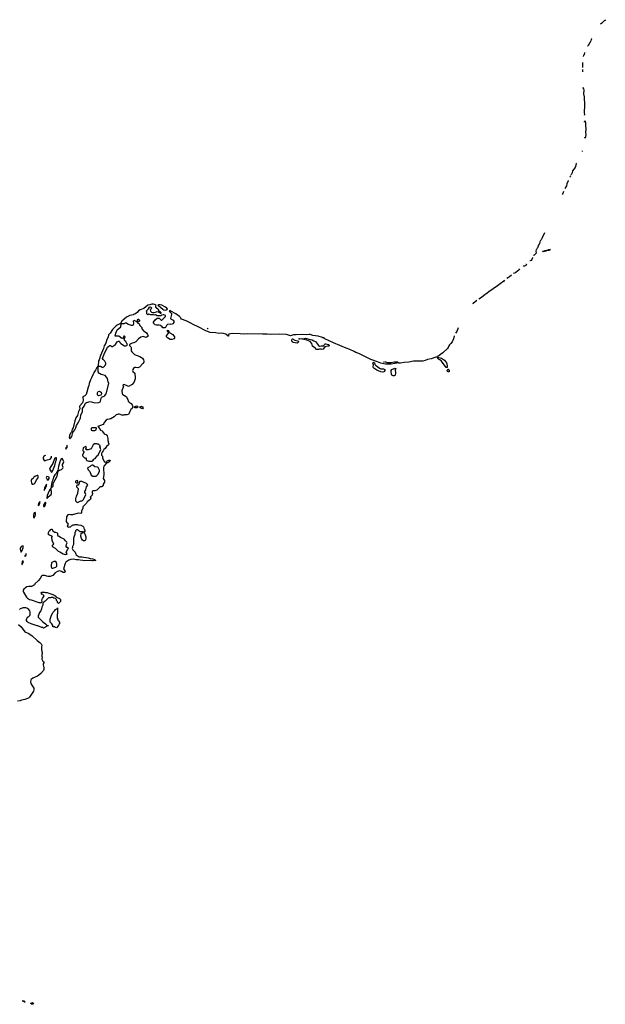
# Model space of a CAD drawing. Header units: inches. Extents: x 2386215 to 2556187, y 580866 to 760840.
# Tile 132 of 203: x 2458058 to 2470624, y 737877 to 759024. Entities that reach past the tile are written whole.
import ezdxf

# ---------------------------------------------------------------- set-up
doc = ezdxf.new("R2010")
doc.units = ezdxf.units.IN
doc.header["$MEASUREMENT"] = 0
for name, color, linetype in [('C4753', 7, 'Continuous'), ('C4754', 7, 'Continuous'), ('C4755', 7, 'Continuous'), ('C4764', 7, 'Continuous'), ('C4765', 7, 'Continuous'), ('C4775', 7, 'Continuous')]:
    doc.layers.add(name, color=color, linetype=linetype)

msp = doc.modelspace()

# ---------------------------------------------------------------- linework, layer by layer
at = {"layer": 'C4753', "color": 5, "elevation": 40}
for points in [[(2458170, 737928), (2458146, 737930), (2458142, 737942), (2458109, 737950), (2458151, 737950), (2458153, 737933), (2458174, 737930)], [(2458330, 737877), (2458310, 737879), (2458288, 737892), (2458295, 737905), (2458330, 737913), (2458358, 737890), (2458350, 737884)]]:
    msp.add_lwpolyline(points, close=True, dxfattribs=at)
at = {"layer": 'C4754', "color": 5, "elevation": 40}
for points in [[(2459070, 749888), (2459066, 749854), (2459060, 749840), (2459049, 749830), (2459050, 749801), (2459057, 749823), (2459070, 749826), (2459073, 749833), (2459077, 749877)], [(2459710, 749918), (2459664, 749916), (2459632, 749890), (2459591, 749809), (2459570, 749799), (2459530, 749789), (2459487, 749787), (2459478, 749810), (2459488, 749830), (2459487, 749847), (2459476, 749856), (2459470, 749858), (2459422, 749830), (2459414, 749770), (2459418, 749758), (2459433, 749753), (2459434, 749730), (2459404, 749676), (2459404, 749664), (2459412, 749650), (2459450, 749614), (2459470, 749614), (2459482, 749590), (2459482, 749570), (2459497, 749557), (2459543, 749543), (2459610, 749541), (2459630, 749552), (2459650, 749582), (2459677, 749603), (2459722, 749658), (2459738, 749670), (2459798, 749790), (2459789, 749809), (2459788, 749830), (2459778, 749850), (2459786, 749870), (2459782, 749882), (2459770, 749886), (2459747, 749907), (2459730, 749908)], [(2458850, 749615), (2458830, 749612), (2458806, 749594), (2458770, 749490), (2458724, 749430), (2458701, 749390), (2458699, 749370), (2458729, 749330), (2458735, 749315), (2458744, 749304), (2458750, 749304), (2458770, 749344), (2458810, 749450), (2458824, 749516), (2458849, 749589)], [(2458970, 749598), (2458950, 749590), (2458918, 749530), (2458889, 749430), (2458875, 749345), (2458870, 749344), (2458864, 749316), (2458850, 749306), (2458839, 749281), (2458808, 749252), (2458790, 749210), (2458778, 749162), (2458770, 749149), (2458762, 749118), (2458749, 749088), (2458730, 748998), (2458730, 748954), (2458732, 748968), (2458741, 748979), (2458750, 748979), (2458773, 749007), (2458778, 749050), (2458786, 749074), (2458816, 749144), (2458844, 749190), (2458868, 749250), (2458884, 749336), (2458890, 749336), (2458910, 749348), (2458954, 749366), (2458986, 749390), (2458990, 749410), (2458975, 749450), (2458978, 749470), (2458998, 749510), (2459002, 749530), (2458999, 749550)], [(2459630, 749458), (2459610, 749458), (2459594, 749450), (2459570, 749426), (2459518, 749402), (2459514, 749390), (2459530, 749354), (2459562, 749322), (2459590, 749242), (2459630, 749222), (2459690, 749222), (2459710, 749232), (2459738, 749262), (2459768, 749330), (2459768, 749350), (2459738, 749410), (2459730, 749415), (2459670, 749418)], [(2458430, 749237), (2458379, 749210), (2458364, 749196), (2458348, 749170), (2458312, 749148), (2458304, 749136), (2458303, 749110), (2458310, 749067), (2458327, 749047), (2458350, 749049), (2458370, 749058), (2458390, 749077), (2458419, 749141), (2458452, 749188), (2458457, 749217), (2458450, 749235)], [(2458630, 749049), (2458619, 749021), (2458610, 749013), (2458597, 748983), (2458587, 748970), (2458579, 748930), (2458580, 748921), (2458590, 748911), (2458597, 748943), (2458610, 748955), (2458616, 748984), (2458623, 748997), (2458630, 749001), (2458635, 749035)], [(2458642, 749210), (2458634, 749206), (2458624, 749190), (2458650, 749147), (2458670, 749134), (2458690, 749170), (2458690, 749202), (2458670, 749209)], [(2459390, 749106), (2459350, 749106), (2459338, 749102), (2459330, 749046), (2459312, 749028), (2459293, 749027), (2459274, 749010), (2459274, 748990), (2459313, 748953), (2459314, 748930), (2459302, 748910), (2459298, 748850), (2459286, 748814), (2459271, 748790), (2459253, 748733), (2459252, 748690), (2459290, 748654), (2459310, 748662), (2459368, 748692), (2459390, 748692), (2459402, 748698), (2459430, 748722), (2459474, 748826), (2459470, 748846), (2459458, 748870), (2459458, 748890), (2459478, 748930), (2459494, 748990), (2459518, 749030), (2459508, 749050), (2459490, 749062)], [(2459290, 749126), (2459254, 749110), (2459254, 749090), (2459270, 749074), (2459290, 749074), (2459302, 749078), (2459306, 749090), (2459302, 749122)], [(2458722, 748942), (2458710, 748941), (2458690, 748904), (2458650, 748807), (2458642, 748762), (2458642, 748750), (2458650, 748744), (2458667, 748773), (2458731, 748829), (2458740, 748850), (2458739, 748890), (2458730, 748929)], [(2458490, 748673), (2458482, 748658), (2458469, 748650), (2458459, 748630), (2458456, 748596), (2458465, 748585), (2458470, 748587), (2458490, 748631), (2458493, 748653)], [(2458610, 748661), (2458598, 748642), (2458590, 748639), (2458568, 748590), (2458570, 748566), (2458590, 748566), (2458612, 748608), (2458617, 748630), (2458617, 748650)], [(2458390, 748439), (2458370, 748430), (2458361, 748419), (2458352, 748390), (2458354, 748334), (2458370, 748328), (2458376, 748344), (2458390, 748364), (2458396, 748390), (2458396, 748416)], [(2458730, 748078), (2458712, 748068), (2458697, 748043), (2458682, 748030), (2458662, 747990), (2458674, 747970), (2458752, 747932), (2458742, 747910), (2458745, 747845), (2458782, 747770), (2458770, 747746), (2458754, 747730), (2458754, 747710), (2458817, 747677), (2458848, 747648), (2458859, 747630), (2458885, 747610), (2458917, 747597), (2458990, 747550), (2459030, 747539), (2459070, 747547), (2459078, 747550), (2459058, 747590), (2459088, 747652), (2459106, 747670), (2459090, 747686), (2459070, 747686), (2459058, 747710), (2459063, 747757), (2459075, 747790), (2459070, 747806), (2459038, 747830), (2459020, 747860), (2459010, 747868), (2458930, 747906), (2458907, 747927), (2458886, 747930), (2458878, 747950), (2458875, 747990), (2458870, 747995), (2458830, 748009), (2458809, 748009), (2458795, 748015), (2458778, 748030), (2458770, 748066), (2458756, 748076)], [(2458130, 747725), (2458103, 747717), (2458082, 747698), (2458067, 747673), (2458068, 747650), (2458086, 747586), (2458090, 747587), (2458094, 747606), (2458110, 747626), (2458130, 747684), (2458134, 747714)], [(2458190, 747557), (2458180, 747520), (2458170, 747513), (2458170, 747494), (2458174, 747506), (2458186, 747510), (2458182, 747518), (2458190, 747511), (2458199, 747530), (2458198, 747550)], [(2458130, 747404), (2458124, 747396), (2458110, 747393), (2458108, 747388), (2458103, 747343), (2458105, 747325), (2458110, 747325), (2458130, 747365), (2458137, 747390)], [(2458790, 747389), (2458750, 747369), (2458741, 747359), (2458731, 747310), (2458731, 747270), (2458750, 747246), (2458770, 747246), (2458834, 747266), (2458852, 747288), (2458854, 747330), (2458845, 747365), (2458830, 747388)], [(2458850, 745966), (2458827, 745967), (2458810, 745986), (2458767, 745987), (2458766, 746010), (2458750, 746046), (2458708, 746088), (2458708, 746150), (2458730, 746214), (2458768, 746290), (2458810, 746332), (2458826, 746354), (2458854, 746374), (2458866, 746374), (2458870, 746394), (2458871, 746269), (2458862, 746250), (2458862, 746170), (2458874, 746150), (2458874, 746130), (2458894, 746110), (2458898, 746098), (2458914, 746090), (2458912, 746050), (2458898, 746042), (2458892, 746010)]]:
    msp.add_lwpolyline(points, close=True, dxfattribs=at)
for points in [[(2459951, 750000), (2459951, 749990), (2459972, 749910), (2459962, 749890), (2459920, 749860), (2459890, 749818), (2459862, 749790), (2459850, 749766), (2459824, 749736), (2459812, 749708), (2459812, 749670), (2459832, 749650), (2459832, 749610), (2459874, 749530), (2459910, 749514), (2459923, 749537), (2459938, 749550), (2459970, 749566), (2459990, 749565), (2459999, 749559), (2460000, 749554)], [(2460000, 749549), (2459981, 749530), (2459950, 749509), (2459931, 749509), (2459918, 749502), (2459914, 749490), (2459866, 749434), (2459856, 749410), (2459853, 749350), (2459864, 749290), (2459863, 749250), (2459851, 749171), (2459875, 749130), (2459875, 749090), (2459851, 749049), (2459850, 749026), (2459830, 748998), (2459810, 748989), (2459790, 748988), (2459770, 748978), (2459710, 748921), (2459670, 748906), (2459630, 748906), (2459614, 748890), (2459614, 748870), (2459622, 748850), (2459616, 748810), (2459572, 748770), (2459585, 748750), (2459579, 748730), (2459561, 748710), (2459508, 748672), (2459490, 748639), (2459415, 748565), (2459410, 748528), (2459384, 748476), (2459381, 748430), (2459376, 748424), (2459370, 748419), (2459310, 748425), (2459190, 748389), (2459150, 748389), (2459110, 748396), (2459090, 748393), (2459061, 748350), (2459052, 748250), (2459070, 748222), (2459094, 748210), (2459094, 748170), (2459074, 748150), (2459094, 748130), (2459110, 748122), (2459130, 748134), (2459150, 748134), (2459167, 748153), (2459182, 748158), (2459190, 748174), (2459230, 748174), (2459250, 748182), (2459290, 748182), (2459313, 748173), (2459369, 748171), (2459414, 748150), (2459430, 748134), (2459438, 748078), (2459452, 748070), (2459452, 748030), (2459438, 748022), (2459434, 748010), (2459445, 748005), (2459447, 747990), (2459463, 747963), (2459475, 747915), (2459478, 747870), (2459470, 747850), (2459461, 747839), (2459447, 747833), (2459430, 747833), (2459404, 747844), (2459384, 747884), (2459372, 747930), (2459373, 747987), (2459395, 748005), (2459426, 748010), (2459422, 748022), (2459410, 748026), (2459350, 748026), (2459342, 748042), (2459330, 748046), (2459307, 748067), (2459273, 748067), (2459253, 748047), (2459252, 748028), (2459242, 748010), (2459242, 747970), (2459225, 747935), (2459222, 747910), (2459212, 747888), (2459212, 747750), (2459192, 747710), (2459191, 747689), (2459182, 747670), (2459200, 747640), (2459251, 747590), (2459264, 747544), (2459272, 747530), (2459331, 747491), (2459390, 747487), (2459530, 747464), (2459570, 747451), (2459630, 747445), (2459665, 747430), (2459665, 747425), (2459676, 747416), (2459692, 747410), (2459674, 747406), (2459650, 747409), (2459630, 747402), (2459610, 747401), (2459568, 747408), (2459450, 747401), (2459411, 747409), (2459353, 747413), (2459317, 747423), (2459270, 747425), (2459210, 747435), (2459154, 747430), (2459110, 747415), (2459050, 747375), (2459030, 747348), (2458996, 747230), (2459031, 747170), (2459024, 747156), (2459012, 747148), (2458990, 747148), (2458954, 747174), (2458910, 747188), (2458866, 747174), (2458819, 747141), (2458770, 747089), (2458710, 747062), (2458670, 747064), (2458590, 747089), (2458550, 747089), (2458528, 747072), (2458497, 747023), (2458459, 746981), (2458382, 746910), (2458372, 746890), (2458351, 746869), (2458310, 746848), (2458250, 746853), (2458210, 746843), (2458179, 746821), (2458145, 746790), (2458131, 746769), (2458131, 746750), (2458139, 746730), (2458204, 746624), (2458223, 746603), (2458270, 746571), (2458303, 746563), (2458470, 746505), (2458516, 746504), (2458538, 746522), (2458536, 746564), (2458544, 746596), (2458586, 746650), (2458556, 746676), (2458530, 746686), (2458518, 746710), (2458530, 746732), (2458590, 746732), (2458610, 746722), (2458650, 746722), (2458685, 746705), (2458770, 746678), (2458810, 746658), (2458838, 746638), (2458850, 746622), (2458910, 746591), (2458931, 746571), (2458936, 746550), (2458930, 746528), (2458890, 746486), (2458868, 746508), (2458867, 746527), (2458848, 746548), (2458846, 746570), (2458826, 746590), (2458790, 746602), (2458770, 746615), (2458730, 746615), (2458708, 746608), (2458673, 746607), (2458604, 746536), (2458580, 746520), (2458570, 746506), (2458558, 746502), (2458553, 746487), (2458551, 746450), (2458531, 746410), (2458525, 746370), (2458511, 746330), (2458485, 746290), (2458470, 746246), (2458453, 746227), (2458453, 746193), (2458551, 746091), (2458614, 746050), (2458650, 746014), (2458670, 746014), (2458672, 746008), (2458653, 746007), (2458634, 745990), (2458570, 745958), (2458547, 745967), (2458530, 745968), (2458450, 746008), (2458429, 746009), (2458306, 746050), (2458240, 746080), (2458216, 746096), (2458200, 746120), (2458200, 746140), (2458228, 746190), (2458254, 746206), (2458278, 746230), (2458284, 746250), (2458283, 746303), (2458275, 746330), (2458250, 746358), (2458210, 746382), (2458190, 746389), (2458130, 746389), (2458070, 746373), (2458050, 746359)], [(2458609, 749662), (2458590, 749659), (2458573, 749647), (2458564, 749616), (2458564, 749590), (2458579, 749559), (2458592, 749552), (2458650, 749568), (2458710, 749587), (2458737, 749623), (2458742, 749652)], [(2458035, 746035), (2458086, 745986), (2458170, 745878), (2458250, 745838), (2458322, 745790), (2458431, 745691), (2458492, 745650), (2458520, 745620), (2458532, 745590), (2458526, 745550), (2458526, 745490), (2458533, 745453), (2458542, 745430), (2458542, 745410), (2458532, 745390), (2458533, 745353), (2458542, 745330), (2458533, 745307), (2458532, 745290), (2458552, 745250), (2458572, 745230), (2458574, 745210), (2458562, 745190), (2458558, 745170), (2458578, 745110), (2458578, 745070), (2458571, 745049), (2458510, 744982), (2458471, 744949), (2458436, 744924), (2458341, 744879), (2458307, 744853), (2458300, 744840), (2458291, 744810), (2458296, 744770), (2458315, 744730), (2458359, 744670), (2458364, 744630), (2458357, 744603), (2458265, 744474), (2458245, 744455), (2458170, 744421), (2458094, 744410), (2458070, 744395), (2458010, 744388)]]:
    msp.add_lwpolyline(points, dxfattribs=at)
at = {"layer": 'C4755', "color": 5, "elevation": 40}
for points in [[(2460000, 752295), (2459994, 752286), (2459964, 752256), (2459954, 752206), (2459927, 752153), (2459904, 752076), (2459870, 752021), (2459855, 751965), (2459790, 751810), (2459762, 751718), (2459750, 751694), (2459742, 751582), (2459790, 751585), (2459830, 751562), (2459850, 751562), (2459866, 751570), (2459890, 751594), (2459906, 751630), (2459906, 751650), (2459888, 751688), (2459850, 751726), (2459835, 751750), (2459849, 751790), (2459863, 751810), (2459873, 751850), (2459902, 751898), (2459939, 751990), (2459970, 752016), (2459990, 752025), (2460000, 752024)], [(2459407, 750911), (2459410, 750908), (2459420, 750870), (2459422, 750850), (2459402, 750798), (2459346, 750734), (2459343, 750717), (2459347, 750670), (2459342, 750650), (2459320, 750610), (2459295, 750525), (2459265, 750470), (2459243, 750410), (2459202, 750258), (2459187, 750230), (2459176, 750184), (2459163, 750157), (2459150, 750143), (2459129, 750091), (2459122, 750050), (2459130, 750022), (2459150, 750038), (2459173, 750070), (2459201, 750159), (2459242, 750218), (2459262, 750258), (2459278, 750310), (2459314, 750366), (2459331, 750410), (2459354, 750450), (2459362, 750470), (2459372, 750530), (2459407, 750610), (2459406, 750674), (2459438, 750722), (2459470, 750787), (2459490, 750802), (2459570, 750827), (2459670, 750798), (2459757, 750803), (2459773, 750807), (2459785, 750815), (2459794, 750830), (2459810, 750914), (2459870, 750938), (2459888, 750950), (2459913, 750990), (2459969, 751210), (2459953, 751250), (2459940, 751320), (2459922, 751350), (2459890, 751382), (2459805, 751405), (2459770, 751428), (2459746, 751430), (2459746, 751450), (2459738, 751470), (2459742, 751490), (2459739, 751570), (2459738, 751578), (2459730, 751577), (2459721, 751559), (2459710, 751555), (2459683, 751497), (2459650, 751450), (2459641, 751419), (2459613, 751370), (2459601, 751330), (2459576, 751290), (2459548, 751212), (2459541, 751170), (2459525, 751135), (2459499, 751021), (2459483, 750977), (2459457, 750943), (2459415, 750925), (2459410, 750913), (2459408, 750915)], [(2460000, 750452), (2459977, 750443), (2459938, 750438), (2459910, 750422), (2459871, 750370), (2459865, 750350), (2459850, 750329), (2459734, 750290), (2459738, 750278), (2459754, 750270), (2459758, 750258), (2459770, 750254), (2459774, 750230), (2459794, 750210), (2459830, 750194), (2459837, 750177), (2459870, 750132), (2459884, 750124), (2459910, 750118), (2459938, 750090), (2459951, 750030), (2459951, 750000)]]:
    msp.add_lwpolyline(points, dxfattribs=at)
for points in [[(2459750, 750948), (2459729, 750969), (2459725, 751010), (2459742, 751038), (2459770, 751047), (2459795, 751035), (2459803, 751023), (2459811, 750989), (2459798, 750962)], [(2459698, 750258), (2459610, 750258), (2459594, 750250), (2459594, 750210), (2459610, 750202), (2459670, 750202), (2459702, 750218), (2459706, 750250)]]:
    msp.add_lwpolyline(points, close=True, dxfattribs=at)
at = {"layer": 'C4764', "color": 5, "elevation": 40}
msp.add_lwpolyline([(2460000, 749554), (2460001, 749550), (2460000, 749549)], dxfattribs=at)
at = {"layer": 'C4765', "color": 5, "elevation": 40}
for points in [[(2470000, 755935), (2469985, 755870), (2469975, 755850), (2469923, 755777), (2469910, 755738), (2469890, 755695), (2469885, 755696)], [(2469874, 755671), (2469870, 755652), (2469862, 755644)], [(2469831, 755573), (2469830, 755564), (2469801, 755499), (2469790, 755458), (2469753, 755397)], [(2469726, 755334), (2469710, 755291), (2469697, 755267)], [(2469317, 754447), (2469270, 754336), (2469250, 754297), (2469236, 754284), (2469230, 754265), (2469222, 754259)], [(2469221, 754256), (2469210, 754209), (2469201, 754199), (2469170, 754125), (2469161, 754119), (2469150, 754090), (2469139, 754081), (2469135, 754050), (2469144, 754010), (2469090, 753961), (2469080, 753960)], [(2469060, 753918), (2469060, 753910), (2469050, 753876), (2469030, 753855), (2469010, 753846)], [(2469080, 753960), (2469080, 753961)], [(2468890, 753728), (2468867, 753730), (2468876, 753743)], [(2468916, 753773), (2468930, 753771), (2468916, 753744), (2468890, 753728)], [(2469010, 753846), (2469003, 753850)], [(2468608, 753541), (2468570, 753503), (2468550, 753487), (2468512, 753469)], [(2468782, 753672), (2468782, 753670), (2468769, 753650), (2468750, 753630), (2468697, 753590), (2468647, 753570)], [(2468463, 753433), (2468448, 753410), (2468367, 753353), (2468314, 753306), (2468123, 753177), (2468091, 753149), (2468008, 753092), (2467970, 753058), (2467912, 753024)], [(2467382, 752233), (2467368, 752170), (2467337, 752103), (2467311, 752069), (2467290, 752047), (2467279, 752041), (2467263, 752017), (2467254, 751986), (2467237, 751963), (2467139, 751870), (2467089, 751830), (2467029, 751791), (2467025, 751775), (2467018, 751778), (2466986, 751774), (2466890, 751740), (2466810, 751725), (2466756, 751704), (2466710, 751692), (2466510, 751689), (2466410, 751667), (2466310, 751664), (2466230, 751648), (2466195, 751650), (2466170, 751659), (2466151, 751650), (2466110, 751640), (2466030, 751627), (2465910, 751627), (2465810, 751645), (2465738, 751678), (2465590, 751727), (2465536, 751756), (2465467, 751787), (2465338, 751858), (2465270, 751875), (2465236, 751896), (2465140, 751940), (2465066, 751966), (2464790, 752081), (2464605, 752170), (2464598, 752178), (2464562, 752190), (2464558, 752198), (2464464, 752224), (2464350, 752240), (2464290, 752260), (2464270, 752263), (2464210, 752257), (2464130, 752261), (2463993, 752253), (2463950, 752258), (2463930, 752256), (2463870, 752238), (2463850, 752239), (2463780, 752260), (2463633, 752267), (2463450, 752265), (2463370, 752272), (2463270, 752270), (2462950, 752275), (2462870, 752271), (2462790, 752280), (2462630, 752281), (2462581, 752279), (2462543, 752270), (2462536, 752250), (2462536, 752230), (2462530, 752224), (2462482, 752270), (2462430, 752285), (2462390, 752290), (2462330, 752286), (2462270, 752300), (2462145, 752305), (2462050, 752339), (2461889, 752430), (2461779, 752479), (2461730, 752508), (2461630, 752558), (2461533, 752593), (2461516, 752616), (2461511, 752630), (2461490, 752650), (2461405, 752710), (2461303, 752763), (2461290, 752775), (2461267, 752770), (2461276, 752750), (2461296, 752736), (2461312, 752712), (2461318, 752690), (2461296, 752610), (2461310, 752591), (2461350, 752570), (2461363, 752550), (2461366, 752530), (2461362, 752518), (2461342, 752490), (2461310, 752475), (2461290, 752482), (2461230, 752478), (2461206, 752454), (2461184, 752416), (2461170, 752408), (2461130, 752409), (2461115, 752430), (2461076, 752456), (2461050, 752462), (2460990, 752463), (2460964, 752470), (2460940, 752490), (2460930, 752510), (2460932, 752528), (2460963, 752577), (2461010, 752614), (2461050, 752614), (2461090, 752574), (2461110, 752574), (2461186, 752650), (2461186, 752670), (2461150, 752688), (2461133, 752687), (2461104, 752676), (2461090, 752666), (2461010, 752666), (2460970, 752686), (2460950, 752678), (2460928, 752688), (2460871, 752689), (2460830, 752698), (2460810, 752689), (2460789, 752710), (2460788, 752748), (2460782, 752770), (2460824, 752816), (2460842, 752850), (2460850, 752854), (2460871, 752850), (2460892, 752830), (2460861, 752799), (2460858, 752790), (2460862, 752762), (2460883, 752743), (2460910, 752736), (2460943, 752737), (2460970, 752742), (2461010, 752758), (2461032, 752752), (2461055, 752735), (2461070, 752718), (2461090, 752722), (2461092, 752730), (2461080, 752740), (2461076, 752750), (2461058, 752758), (2461038, 752790), (2460982, 752842), (2460979, 752870), (2460989, 752890), (2460953, 752910), (2460930, 752913), (2460890, 752914), (2460850, 752898), (2460810, 752891), (2460722, 752818), (2460646, 752794), (2460610, 752773), (2460581, 752739), (2460530, 752699), (2460500, 752690), (2460490, 752682), (2460419, 752670), (2460348, 752632), (2460252, 752550), (2460218, 752502), (2460150, 752466), (2460130, 752450), (2460050, 752367), (2460000, 752295)], [(2467869, 752991), (2467790, 752930), (2467776, 752923)], [(2460000, 752024), (2460004, 752024), (2460027, 752007), (2460050, 752006), (2460113, 752047), (2460150, 752108), (2460178, 752118), (2460190, 752117), (2460201, 752110), (2460208, 752088), (2460225, 752070), (2460310, 752021), (2460337, 752023), (2460358, 752030), (2460363, 752037), (2460369, 752050), (2460359, 752070), (2460333, 752113), (2460317, 752130), (2460298, 752170), (2460315, 752190), (2460318, 752210), (2460310, 752226), (2460290, 752226), (2460273, 752187), (2460250, 752178), (2460186, 752226), (2460109, 752230), (2460118, 752290), (2460150, 752365), (2460229, 752430), (2460226, 752450), (2460244, 752496), (2460302, 752498), (2460330, 752514), (2460350, 752516), (2460383, 752483), (2460450, 752465), (2460476, 752464), (2460499, 752481), (2460505, 752495), (2460509, 752510), (2460502, 752550), (2460510, 752574), (2460564, 752544), (2460594, 752510), (2460617, 752497), (2460646, 752446), (2460675, 752415), (2460682, 752382), (2460731, 752331), (2460750, 752322), (2460777, 752297), (2460800, 752260), (2460811, 752230), (2460792, 752210), (2460770, 752201), (2460710, 752219), (2460655, 752205), (2460608, 752172), (2460550, 752109), (2460510, 752085), (2460470, 752076), (2460413, 752047), (2460412, 752030), (2460440, 752000), (2460446, 751986), (2460453, 751910), (2460465, 751890), (2460523, 751830), (2460634, 751794), (2460672, 751772), (2460690, 751753), (2460716, 751716), (2460722, 751690), (2460720, 751670), (2460703, 751637), (2460630, 751561), (2460590, 751544), (2460550, 751556), (2460530, 751556), (2460510, 751544), (2460487, 751510), (2460481, 751490), (2460487, 751470), (2460521, 751441), (2460526, 751430), (2460527, 751390), (2460533, 751373), (2460537, 751337), (2460534, 751310), (2460516, 751250), (2460472, 751188), (2460390, 751149), (2460346, 751170), (2460290, 751186), (2460278, 751182), (2460274, 751170), (2460282, 751150), (2460281, 751130), (2460251, 751050), (2460255, 750990), (2460271, 750971), (2460310, 750953), (2460341, 750930), (2460375, 750870), (2460385, 750830), (2460405, 750810), (2460450, 750779), (2460471, 750750), (2460487, 750710), (2460481, 750690), (2460468, 750672), (2460441, 750650), (2460418, 750610), (2460400, 750560), (2460390, 750548), (2460364, 750536), (2460310, 750538), (2460290, 750528), (2460250, 750529), (2460212, 750548), (2460190, 750555), (2460170, 750555), (2460154, 750546), (2460130, 750539), (2460083, 750497), (2460010, 750455), (2460000, 750452)], [(2462082, 752398), (2462090, 752393), (2462099, 752392)], [(2467465, 752404), (2467437, 752330), (2467412, 752294)], [(2464576, 752203), (2464580, 752200), (2464585, 752199)], [(2465854, 751678), (2465857, 751677), (2465864, 751676)], [(2465883, 751675), (2465910, 751674), (2465950, 751665), (2466030, 751664), (2466090, 751673), (2466166, 751674), (2466172, 751675)]]:
    msp.add_lwpolyline(points, dxfattribs=at)
for points in [[(2469290, 754042), (2469278, 754050), (2469318, 754062), (2469330, 754070), (2469400, 754080), (2469410, 754090), (2469451, 754090), (2469421, 754079), (2469418, 754070), (2469362, 754058), (2469350, 754050)], [(2461037, 752903), (2461019, 752890), (2461030, 752887), (2461070, 752857), (2461127, 752807), (2461154, 752794), (2461190, 752787), (2461222, 752798), (2461227, 752810), (2461217, 752830), (2461188, 752850), (2461105, 752890), (2461070, 752901)], [(2460610, 752538), (2460586, 752546), (2460582, 752570), (2460598, 752590), (2460610, 752593), (2460630, 752574), (2460630, 752548)], [(2461325, 752155), (2461290, 752158), (2461230, 752190), (2461210, 752210), (2461206, 752234), (2461248, 752290), (2461242, 752322), (2461226, 752330), (2461226, 752350), (2461230, 752354), (2461251, 752351), (2461258, 752318), (2461270, 752314), (2461280, 752300), (2461341, 752261), (2461361, 752241), (2461378, 752210), (2461382, 752190), (2461370, 752169)], [(2464010, 752074), (2463929, 752089), (2463907, 752107), (2463899, 752139), (2463890, 752152), (2463910, 752170), (2463960, 752140), (2464025, 752125), (2464038, 752110), (2464030, 752088)], [(2464490, 752016), (2464530, 752022), (2464582, 752018), (2464596, 752050), (2464610, 752062), (2464630, 752062), (2464681, 752050), (2464703, 752030), (2464691, 752009), (2464670, 752009), (2464603, 751997), (2464570, 751948), (2464550, 751942), (2464530, 751949), (2464510, 751949), (2464490, 751949), (2464470, 751942), (2464430, 751942), (2464390, 751982), (2464369, 751989), (2464342, 752010), (2464327, 752070), (2464291, 752111), (2464219, 752139), (2464153, 752153), (2464126, 752166), (2464110, 752169), (2464065, 752165), (2464049, 752170), (2464070, 752176), (2464130, 752172), (2464190, 752182), (2464262, 752162), (2464331, 752150), (2464373, 752130), (2464402, 752110), (2464470, 752024)], [(2465850, 751456), (2465804, 751464), (2465720, 751500), (2465660, 751540), (2465650, 751550), (2465646, 751566), (2465649, 751610), (2465637, 751650), (2465641, 751659), (2465650, 751666), (2465670, 751654), (2465682, 751622), (2465700, 751600), (2465736, 751576), (2465779, 751538), (2465809, 751529), (2465866, 751526), (2465880, 751520), (2465890, 751510), (2465892, 751490), (2465880, 751470), (2465870, 751462)], [(2467210, 751554), (2467109, 751690), (2467076, 751716), (2467047, 751730), (2467033, 751750), (2467033, 751767), (2467052, 751768), (2467112, 751752), (2467172, 751712), (2467214, 751654), (2467225, 751630), (2467234, 751586), (2467230, 751554)], [(2466090, 751374), (2466070, 751378), (2466046, 751390), (2466035, 751410), (2466027, 751470), (2466030, 751490), (2466042, 751510), (2466090, 751535), (2466110, 751539), (2466131, 751530), (2466116, 751510), (2466121, 751430), (2466116, 751390), (2466110, 751382)], [(2467270, 751459), (2467250, 751460), (2467239, 751470), (2467230, 751490), (2467243, 751517), (2467250, 751519), (2467271, 751491), (2467275, 751470)], [(2460570, 750687), (2460538, 750690), (2460522, 750710), (2460550, 750727), (2460572, 750730), (2460598, 750710)], [(2460690, 750669), (2460670, 750673), (2460650, 750685), (2460635, 750710), (2460670, 750724), (2460693, 750713), (2460705, 750690)]]:
    msp.add_lwpolyline(points, close=True, dxfattribs=at)
at = {"layer": 'C4775', "color": 5, "elevation": 40}
for points in [[(2470622, 759024), (2470624, 759024), (2470624, 759010), (2470601, 758999), (2470551, 758949), (2470519, 758930)], [(2470331, 758617), (2470332, 758610), (2470323, 758597), (2470317, 758570), (2470290, 758525), (2470281, 758519), (2470270, 758488), (2470260, 758480), (2470250, 758458)], [(2470250, 758458), (2470245, 758461)], [(2470150, 758233), (2470148, 758237)], [(2470176, 758322), (2470178, 758318), (2470170, 758270), (2470158, 758262), (2470150, 758233)], [(2470132, 758108), (2470134, 758074), (2470132, 757997)], [(2470132, 757954), (2470132, 757907)], [(2470146, 757550), (2470150, 757567), (2470162, 757510), (2470158, 757430), (2470170, 757370), (2470179, 757190), (2470173, 757030), (2470175, 756985), (2470172, 756967)], [(2470177, 756824), (2470180, 756840), (2470190, 756851), (2470201, 756810), (2470196, 756750), (2470205, 756675), (2470202, 756610), (2470209, 756550), (2470190, 756479)], [(2470190, 756479), (2470185, 756498)], [(2470130, 756205), (2470130, 756198), (2470127, 756193)], [(2470003, 755945), (2470001, 755939), (2470000, 755935)]]:
    msp.add_lwpolyline(points, dxfattribs=at)

doc.saveas('drawing.dxf')
